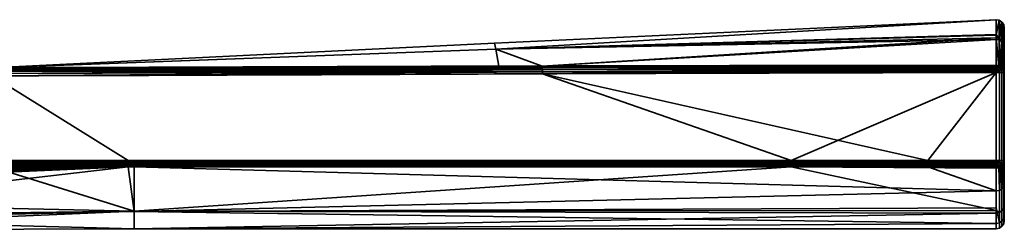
# Model space of a CAD drawing. Header units: millimetres. Extents: x -320 to 8070, y -96 to 57.
# Tile 16 of 111: x -210 to -149, y 44 to 57. Entities that reach past the tile are written whole.
import ezdxf

# ---------------------------------------------------------------- set-up
doc = ezdxf.new("R2010")
doc.units = ezdxf.units.MM
doc.layers.add('31', color=7, linetype='Continuous', true_color=0xffffff)

# ---------------------------------------------------------------- blocks, each defined once
blk = doc.blocks.new('UG_SURFACE_010')
at = {"layer": '31', "color": 251, "linetype": 'Continuous', "lineweight": 35}
for points in [[(-149.512, 56.988, 1104), (-180.717, 55.53, 1104), (-180.647, 55.149, 1109.565)], [(-180.647, 55.149, 1098.435), (-180.717, 55.53, 1104), (-149.512, 56.988, 1104)], [(-149.512, 56.988, 1104), (-149.512, 56.988, 1104), (-180.717, 55.53, 1104)], [(-180.647, 55.149, 1109.565), (-149.508, 56.021, 1109.683), (-149.512, 56.988, 1104)], [(-149.512, 56.988, 1104), (-149.508, 56.06, 1098.31), (-180.647, 55.149, 1098.435)], [(-149.508, 56.06, 1098.31), (-149.512, 56.988, 1104), (-149.317, 56.954, 1104)], [(-149.317, 56.954, 1104), (-149.512, 56.988, 1104), (-149.508, 56.021, 1109.683)], [(-149.512, 56.988, 1104), (-149.512, 56.988, 1104), (-149.317, 56.954, 1104)], [(-149.317, 56.954, 1104), (-149.314, 55.827, 1097.102), (-149.508, 56.06, 1098.31)], [(-149.508, 56.021, 1109.683), (-149.313, 55.729, 1111.183), (-149.317, 56.954, 1104)], [(-149.149, 55.725, 1097.136), (-149.314, 55.827, 1097.102), (-149.317, 56.954, 1104)], [(-149.151, 56.846, 1104), (-149.317, 56.954, 1104), (-149.313, 55.729, 1111.183)], [(-149.317, 56.954, 1104), (-149.151, 56.846, 1104), (-149.149, 55.725, 1097.136)], [(-149.313, 55.729, 1111.183), (-149.149, 55.628, 1111.147), (-149.151, 56.846, 1104)], [(-149.039, 55.57, 1097.188), (-149.149, 55.725, 1097.136), (-149.151, 56.846, 1104)], [(-149.039, 56.682, 1104), (-149.151, 56.846, 1104), (-149.149, 55.628, 1111.147)], [(-149.151, 56.846, 1104), (-149.039, 56.682, 1104), (-149.039, 55.57, 1097.188)], [(-149.149, 55.628, 1111.147), (-149.039, 55.474, 1111.093), (-149.039, 56.682, 1104)], [(-149.039, 56.682, 1104), (-149, 56.488, 1104), (-149, 55.387, 1097.249)], [(-149.039, 56.682, 1104), (-149.039, 55.474, 1111.093), (-149, 55.292, 1111.029)], [(-149, 55.292, 1111.029), (-149, 56.488, 1104), (-149.039, 56.682, 1104)], [(-149, 55.387, 1097.249), (-149.039, 55.57, 1097.188), (-149.039, 56.682, 1104)], [(-149, 56.488, 1104), (-149, 44.5, 1104), (-149, 45.437, 1098.497)], [(-149, 56.488, 1104), (-149, 44.807, 1107.178), (-149, 44.5, 1104)], [(-149, 56.488, 1104), (-149, 46.779, 1112.401), (-149, 44.807, 1107.178)], [(-149, 46.779, 1112.401), (-149, 56.488, 1104), (-149, 55.292, 1111.029)], [(-149, 45.437, 1098.497), (-149, 48.143, 1093.615), (-149, 55.387, 1097.249), (-149, 56.488, 1104)], [(-180.647, 55.149, 1098.435), (-149.508, 56.06, 1098.31), (-149.507, 55.861, 1097.09)], [(-149.507, 55.763, 1111.195), (-149.508, 56.021, 1109.683), (-180.647, 55.149, 1109.565)], [(-177.745, 54.111, 1093.353), (-180.647, 55.149, 1098.435), (-149.507, 55.861, 1097.09)], [(-149.507, 55.763, 1111.195), (-180.647, 55.149, 1109.565), (-177.745, 54.111, 1114.647)], [(-149.507, 55.861, 1097.09), (-149.501, 54.146, 1093.253), (-177.745, 54.111, 1093.353)], [(-177.745, 54.111, 1114.647), (-149.501, 54.146, 1114.747), (-149.507, 55.763, 1111.195)], [(-149.314, 55.827, 1097.102), (-149.507, 55.861, 1097.09), (-149.508, 56.06, 1098.31)], [(-149.508, 56.021, 1109.683), (-149.507, 55.763, 1111.195), (-149.313, 55.729, 1111.183)], [(-149.507, 55.861, 1097.09), (-149.314, 55.827, 1097.102), (-149.331, 54.117, 1093.269)], [(-149.331, 54.117, 1093.269), (-149.501, 54.146, 1093.253), (-149.507, 55.861, 1097.09)], [(-149.507, 55.763, 1111.195), (-149.501, 54.146, 1114.747), (-149.331, 54.117, 1114.731)], [(-149.331, 54.117, 1114.731), (-149.313, 55.729, 1111.183), (-149.507, 55.763, 1111.195)], [(-149.314, 55.827, 1097.102), (-149.309, 54.113, 1093.271), (-149.331, 54.117, 1093.269)], [(-149.175, 54.035, 1093.316), (-149.314, 55.827, 1097.102), (-149.149, 55.725, 1097.136)], [(-149.175, 54.035, 1093.316), (-149.186, 54.042, 1093.312), (-149.314, 55.827, 1097.102)], [(-149.186, 54.042, 1093.312), (-149.309, 54.113, 1093.271), (-149.314, 55.827, 1097.102)], [(-212.021, 53.999, 1109.419), (-180.647, 55.149, 1109.565), (-180.717, 55.53, 1104)], [(-212.021, 53.999, 1098.581), (-212.021, 53.999, 1104), (-180.717, 55.53, 1104)], [(-180.717, 55.53, 1104), (-180.647, 55.149, 1098.435), (-212.021, 53.999, 1098.581)], [(-180.717, 55.53, 1104), (-212.021, 53.999, 1104), (-212.021, 53.999, 1109.419)], [(-212.001, 54, 1114.5), (-180.647, 55.149, 1109.565), (-212.021, 53.999, 1109.419)], [(-212.001, 54, 1093.5), (-212.021, 53.999, 1098.581), (-180.647, 55.149, 1098.435)], [(-212.001, 54, 1114.5), (-180.457, 54.102, 1114.636), (-180.647, 55.149, 1109.565)], [(-180.647, 55.149, 1098.435), (-180.457, 54.102, 1093.364), (-212.001, 54, 1093.5)], [(-180.647, 55.149, 1109.565), (-180.457, 54.102, 1114.636), (-177.745, 54.111, 1114.647)], [(-177.745, 54.111, 1093.353), (-180.457, 54.102, 1093.364), (-180.647, 55.149, 1098.435)], [(-149.331, 54.117, 1114.731), (-149.309, 54.113, 1114.728), (-149.313, 55.729, 1111.183)], [(-149.313, 55.729, 1111.183), (-149.309, 54.113, 1114.728), (-149.186, 54.042, 1114.688)], [(-149.186, 54.042, 1114.688), (-149.175, 54.035, 1114.684), (-149.313, 55.729, 1111.183)], [(-149.149, 55.628, 1111.147), (-149.313, 55.729, 1111.183), (-149.175, 54.035, 1114.684)], [(-149.149, 55.725, 1097.136), (-149.147, 54.019, 1093.325), (-149.175, 54.035, 1093.316)], [(-149.175, 54.035, 1114.684), (-149.147, 54.019, 1114.675), (-149.149, 55.628, 1111.147)], [(-149.052, 53.896, 1093.395), (-149.149, 55.725, 1097.136), (-149.039, 55.57, 1097.188)], [(-149.052, 53.896, 1093.395), (-149.147, 54.019, 1093.325), (-149.149, 55.725, 1097.136)], [(-149.149, 55.628, 1111.147), (-149.147, 54.019, 1114.675), (-149.052, 53.896, 1114.605)], [(-149.039, 55.474, 1111.093), (-149.149, 55.628, 1111.147), (-149.052, 53.896, 1114.605)], [(-149.039, 55.57, 1097.188), (-149.038, 53.878, 1093.405), (-149.052, 53.896, 1093.395)], [(-149.052, 53.896, 1114.605), (-149.038, 53.878, 1114.595), (-149.039, 55.474, 1111.093)], [(-149.039, 55.57, 1097.188), (-149, 55.387, 1097.249), (-149, 53.711, 1093.5)], [(-149, 53.711, 1093.5), (-149.038, 53.878, 1093.405), (-149.039, 55.57, 1097.188)], [(-149.039, 55.474, 1111.093), (-149.038, 53.878, 1114.595), (-149, 53.711, 1114.5)], [(-149, 53.711, 1114.5), (-149, 55.292, 1111.029), (-149.039, 55.474, 1111.093)], [(-149, 48.143, 1093.615), (-149, 48.235, 1093.5), (-149, 53.711, 1093.5), (-149, 55.387, 1097.249)], [(-149, 55.292, 1111.029), (-149, 53.711, 1114.5), (-149, 48.235, 1114.5), (-149, 46.779, 1112.401)], [(-212.001, 53.976, 1114.655), (-177.745, 54.058, 1114.763), (-180.457, 54.102, 1114.636)], [(-180.457, 54.102, 1114.636), (-212.001, 54, 1114.5), (-212.001, 53.976, 1114.655)], [(-212.001, 53.976, 1093.346), (-212.001, 54, 1093.5), (-180.457, 54.102, 1093.364)], [(-180.457, 54.102, 1093.364), (-177.745, 54.058, 1093.237), (-212.001, 53.976, 1093.346)], [(-177.745, 53.978, 1114.861), (-177.745, 54.058, 1114.763), (-212.001, 53.976, 1114.655)], [(-177.745, 54.058, 1093.237), (-177.745, 53.978, 1093.139), (-212.001, 53.904, 1093.206)], [(-212.001, 53.904, 1093.206), (-212.001, 53.976, 1093.346), (-177.745, 54.058, 1093.237)], [(-177.744, 53.876, 1114.937), (-177.745, 53.978, 1114.861), (-212.001, 53.904, 1114.794)], [(-212.001, 53.976, 1114.655), (-212.001, 53.904, 1114.794), (-177.745, 53.978, 1114.861)], [(-177.745, 53.978, 1093.139), (-177.744, 53.876, 1093.063), (-212.001, 53.794, 1093.096)], [(-212.001, 53.794, 1093.096), (-212.001, 53.904, 1093.206), (-177.745, 53.978, 1093.139)], [(-177.745, 54.058, 1114.763), (-177.745, 54.111, 1114.647), (-180.457, 54.102, 1114.636)], [(-180.457, 54.102, 1093.364), (-177.745, 54.111, 1093.353), (-177.745, 54.058, 1093.237)], [(-149.501, 54.146, 1114.747), (-177.745, 54.111, 1114.647), (-177.745, 54.058, 1114.763)], [(-177.745, 54.058, 1114.763), (-149.5, 54.085, 1114.833), (-149.501, 54.146, 1114.747)], [(-149.501, 54.146, 1093.253), (-149.5, 54.085, 1093.167), (-177.745, 54.058, 1093.237)], [(-177.745, 54.058, 1093.237), (-177.745, 54.111, 1093.353), (-149.501, 54.146, 1093.253)], [(-149.5, 54.065, 1114.85), (-149.5, 54.085, 1114.833), (-177.745, 54.058, 1114.763)], [(-177.745, 53.978, 1093.139), (-177.745, 54.058, 1093.237), (-149.5, 54.085, 1093.167)], [(-149.5, 54.085, 1093.167), (-149.5, 54.065, 1093.15), (-177.745, 53.978, 1093.139)], [(-149.5, 54.065, 1114.85), (-177.745, 54.058, 1114.763), (-177.745, 53.978, 1114.861)], [(-177.745, 53.978, 1114.861), (-149.5, 54.007, 1114.903), (-149.5, 54.065, 1114.85)], [(-149.5, 54.065, 1093.15), (-149.5, 54.007, 1093.097), (-177.745, 53.978, 1093.139)], [(-149.5, 54.007, 1114.903), (-177.745, 53.978, 1114.861), (-177.744, 53.876, 1114.937)], [(-177.744, 53.876, 1093.063), (-177.745, 53.978, 1093.139), (-149.5, 54.007, 1093.097)], [(-177.744, 53.876, 1114.937), (-149.5, 53.916, 1114.956), (-149.5, 54.007, 1114.903)], [(-149.5, 54.007, 1093.097), (-149.5, 53.916, 1093.044), (-177.744, 53.876, 1093.063)], [(-149.5, 53.903, 1114.96), (-149.5, 53.916, 1114.956), (-177.744, 53.876, 1114.937)], [(-177.744, 53.876, 1093.063), (-149.5, 53.916, 1093.044), (-149.5, 53.903, 1093.04)], [(-149.331, 54.117, 1114.731), (-149.501, 54.146, 1114.747), (-149.5, 54.085, 1114.833)], [(-149.5, 54.085, 1093.167), (-149.501, 54.146, 1093.253), (-149.331, 54.117, 1093.269)], [(-149.5, 54.085, 1114.833), (-149.364, 54.04, 1114.852), (-149.331, 54.117, 1114.731)], [(-149.331, 54.117, 1093.269), (-149.364, 54.04, 1093.148), (-149.5, 54.085, 1093.167)], [(-149.5, 54.085, 1114.833), (-149.5, 54.065, 1114.85), (-149.364, 54.04, 1114.852)], [(-149.364, 54.04, 1093.148), (-149.5, 54.065, 1093.15), (-149.5, 54.085, 1093.167)], [(-149.364, 54.04, 1114.852), (-149.5, 54.065, 1114.85), (-149.5, 54.007, 1114.903)], [(-149.5, 54.007, 1093.097), (-149.5, 54.065, 1093.15), (-149.364, 54.04, 1093.148)], [(-149.427, 53.889, 1114.962), (-149.364, 54.04, 1114.852), (-149.5, 54.007, 1114.903)], [(-149.5, 54.007, 1093.097), (-149.364, 54.04, 1093.148), (-149.427, 53.889, 1093.039)], [(-149.5, 54.007, 1114.903), (-149.5, 53.916, 1114.956), (-149.427, 53.889, 1114.962)], [(-149.427, 53.889, 1093.039), (-149.5, 53.916, 1093.044), (-149.5, 54.007, 1093.097)], [(-149.5, 53.916, 1114.956), (-149.5, 53.903, 1114.96), (-149.427, 53.889, 1114.962)], [(-149.427, 53.889, 1093.039), (-149.5, 53.903, 1093.04), (-149.5, 53.916, 1093.044)], [(-149.427, 53.889, 1114.962), (-149.364, 53.848, 1114.962), (-149.249, 53.963, 1114.852), (-149.364, 54.04, 1114.852)], [(-149.364, 54.04, 1093.148), (-149.249, 53.963, 1093.148), (-149.364, 53.848, 1093.039), (-149.427, 53.889, 1093.039)], [(-149.309, 54.113, 1114.728), (-149.331, 54.117, 1114.731), (-149.364, 54.04, 1114.852)], [(-149.364, 54.04, 1093.148), (-149.331, 54.117, 1093.269), (-149.309, 54.113, 1093.271)], [(-149.309, 54.113, 1114.728), (-149.364, 54.04, 1114.852), (-149.249, 53.963, 1114.852)], [(-149.249, 53.963, 1093.148), (-149.364, 54.04, 1093.148), (-149.309, 54.113, 1093.271)], [(-149.364, 53.848, 1114.962), (-149.322, 53.785, 1114.962), (-149.172, 53.847, 1114.852), (-149.249, 53.963, 1114.852)], [(-149.249, 53.963, 1093.148), (-149.172, 53.847, 1093.148), (-149.322, 53.785, 1093.039), (-149.364, 53.848, 1093.039)], [(-149.249, 53.963, 1114.852), (-149.186, 54.042, 1114.688), (-149.309, 54.113, 1114.728)], [(-149.309, 54.113, 1093.271), (-149.186, 54.042, 1093.312), (-149.249, 53.963, 1093.148)], [(-149.249, 53.963, 1114.852), (-149.177, 54.032, 1114.689), (-149.186, 54.042, 1114.688)], [(-149.186, 54.042, 1093.312), (-149.177, 54.032, 1093.311), (-149.249, 53.963, 1093.148)], [(-149.177, 54.032, 1114.689), (-149.249, 53.963, 1114.852), (-149.172, 53.847, 1114.852)], [(-149.249, 53.963, 1093.148), (-149.177, 54.032, 1093.311), (-149.072, 53.889, 1093.312)], [(-149.072, 53.889, 1093.312), (-149.172, 53.847, 1093.148), (-149.249, 53.963, 1093.148)], [(-149.186, 54.042, 1114.688), (-149.177, 54.032, 1114.689), (-149.175, 54.035, 1114.684)], [(-149.175, 54.035, 1093.316), (-149.177, 54.032, 1093.311), (-149.186, 54.042, 1093.312)], [(-149.147, 54.019, 1114.675), (-149.175, 54.035, 1114.684), (-149.177, 54.032, 1114.689)], [(-149.177, 54.032, 1093.311), (-149.175, 54.035, 1093.316), (-149.147, 54.019, 1093.325)], [(-149.172, 53.847, 1114.852), (-149.072, 53.889, 1114.688), (-149.177, 54.032, 1114.689)], [(-149.177, 54.032, 1114.689), (-149.072, 53.889, 1114.688), (-149.147, 54.019, 1114.675)], [(-149.147, 54.019, 1093.325), (-149.072, 53.889, 1093.312), (-149.177, 54.032, 1093.311)], [(-149.072, 53.889, 1114.688), (-149.052, 53.896, 1114.605), (-149.147, 54.019, 1114.675)], [(-149.147, 54.019, 1093.325), (-149.052, 53.896, 1093.395), (-149.072, 53.889, 1093.312)], [(-236.68, 46.841, 1115), (-203.51, 48.233, 1115), (-212, 53.5, 1115), (-264.257, 53.197, 1115)], [(-162.263, 48.236, 1093), (-212.025, 48.234, 1093), (-212, 53.5, 1093), (-177.743, 53.633, 1093)], [(-212.001, 53.904, 1114.794), (-212.001, 53.794, 1114.905), (-177.744, 53.876, 1114.937)], [(-177.744, 53.759, 1114.984), (-177.744, 53.876, 1114.937), (-212.001, 53.794, 1114.905)], [(-212, 53.654, 1093.024), (-212.001, 53.794, 1093.096), (-177.744, 53.876, 1093.063)], [(-212.001, 53.794, 1114.905), (-212, 53.654, 1114.976), (-177.744, 53.759, 1114.984)], [(-177.744, 53.876, 1093.063), (-177.744, 53.759, 1093.016), (-212, 53.654, 1093.024)], [(-212, 53.5, 1115), (-177.743, 53.633, 1115), (-177.744, 53.759, 1114.984)], [(-177.744, 53.759, 1114.984), (-212, 53.654, 1114.976), (-212, 53.5, 1115)], [(-212, 53.5, 1093), (-212, 53.654, 1093.024), (-177.744, 53.759, 1093.016)], [(-177.744, 53.759, 1093.016), (-177.743, 53.633, 1093), (-212, 53.5, 1093)], [(-177.743, 53.633, 1115), (-212, 53.5, 1115), (-203.51, 48.233, 1115), (-153.753, 48.236, 1115)], [(-149.5, 53.903, 1114.96), (-177.744, 53.876, 1114.937), (-177.744, 53.759, 1114.984)], [(-177.744, 53.759, 1114.984), (-149.5, 53.816, 1114.989), (-149.5, 53.903, 1114.96)], [(-149.5, 53.903, 1093.04), (-177.744, 53.759, 1093.016), (-177.744, 53.876, 1093.063)], [(-149.5, 53.903, 1093.04), (-149.5, 53.816, 1093.011), (-177.744, 53.759, 1093.016)], [(-149.5, 53.711, 1115), (-149.5, 53.816, 1114.989), (-177.744, 53.759, 1114.984)], [(-177.744, 53.759, 1093.016), (-149.5, 53.816, 1093.011), (-149.5, 53.711, 1093)], [(-177.744, 53.759, 1114.984), (-177.743, 53.633, 1115), (-149.5, 53.711, 1115)], [(-149.5, 53.711, 1093), (-177.743, 53.633, 1093), (-177.744, 53.759, 1093.016)], [(-153.753, 48.236, 1115), (-149.5, 53.711, 1115), (-177.743, 53.633, 1115)], [(-177.743, 53.633, 1093), (-149.5, 53.711, 1093), (-162.263, 48.236, 1093)], [(-149.5, 53.711, 1093), (-149.5, 48.235, 1093), (-162.263, 48.236, 1093)], [(-153.753, 48.236, 1115), (-149.5, 48.235, 1115), (-149.5, 53.711, 1115)], [(-149.427, 53.889, 1114.962), (-149.5, 53.903, 1114.96), (-149.5, 53.816, 1114.989)], [(-149.5, 53.816, 1093.011), (-149.5, 53.903, 1093.04), (-149.427, 53.889, 1093.039)], [(-149.5, 53.816, 1114.989), (-149.5, 53.711, 1115), (-149.427, 53.889, 1114.962)], [(-149.5, 53.711, 1115), (-149.364, 53.848, 1114.962), (-149.427, 53.889, 1114.962)], [(-149.427, 53.889, 1093.039), (-149.5, 53.711, 1093), (-149.5, 53.816, 1093.011)], [(-149.427, 53.889, 1093.039), (-149.364, 53.848, 1093.039), (-149.5, 53.711, 1093)], [(-149.5, 53.711, 1115), (-149.322, 53.785, 1114.962), (-149.364, 53.848, 1114.962)], [(-149.364, 53.848, 1093.039), (-149.322, 53.785, 1093.039), (-149.5, 53.711, 1093)], [(-149.322, 53.785, 1114.962), (-149.5, 53.711, 1115), (-149.309, 53.711, 1114.962)], [(-149.309, 53.711, 1093.038), (-149.5, 53.711, 1093), (-149.322, 53.785, 1093.039)], [(-149.5, 53.711, 1115), (-149.5, 48.235, 1115), (-149.309, 48.235, 1114.962), (-149.309, 53.711, 1114.962)], [(-149.5, 48.235, 1093), (-149.5, 53.711, 1093), (-149.309, 53.711, 1093.038), (-149.309, 48.235, 1093.038)], [(-149.172, 53.847, 1114.852), (-149.322, 53.785, 1114.962), (-149.308, 53.711, 1114.962), (-149.147, 53.711, 1114.853)], [(-149.147, 53.711, 1093.147), (-149.308, 53.711, 1093.039), (-149.322, 53.785, 1093.039), (-149.172, 53.847, 1093.148)], [(-149.309, 53.711, 1114.962), (-149.308, 53.711, 1114.962), (-149.322, 53.785, 1114.962)], [(-149.322, 53.785, 1093.039), (-149.308, 53.711, 1093.039), (-149.309, 53.711, 1093.038)], [(-149.308, 53.711, 1114.962), (-149.309, 53.711, 1114.962), (-149.309, 48.235, 1114.962), (-149.308, 48.235, 1114.962)], [(-149.308, 48.235, 1093.039), (-149.309, 48.235, 1093.038), (-149.309, 53.711, 1093.038), (-149.308, 53.711, 1093.039)], [(-149.308, 48.235, 1114.962), (-149.147, 48.235, 1114.853), (-149.147, 53.711, 1114.853), (-149.308, 53.711, 1114.962)], [(-149.308, 53.711, 1093.039), (-149.147, 53.711, 1093.147), (-149.147, 48.235, 1093.147), (-149.308, 48.235, 1093.039)], [(-149.072, 53.889, 1114.688), (-149.172, 53.847, 1114.852), (-149.145, 53.711, 1114.852), (-149.039, 53.711, 1114.691)], [(-149.039, 53.711, 1093.309), (-149.145, 53.711, 1093.148), (-149.172, 53.847, 1093.148), (-149.072, 53.889, 1093.312)], [(-149.147, 53.711, 1114.853), (-149.145, 53.711, 1114.852), (-149.172, 53.847, 1114.852)], [(-149.172, 53.847, 1093.148), (-149.145, 53.711, 1093.148), (-149.147, 53.711, 1093.147)], [(-149.145, 53.711, 1114.852), (-149.147, 53.711, 1114.853), (-149.147, 48.235, 1114.853), (-149.145, 48.235, 1114.852)], [(-149.145, 48.235, 1093.148), (-149.147, 48.235, 1093.147), (-149.147, 53.711, 1093.147), (-149.145, 53.711, 1093.148)], [(-149.145, 48.235, 1114.852), (-149.039, 48.235, 1114.691), (-149.039, 53.711, 1114.691), (-149.145, 53.711, 1114.852)], [(-149.145, 53.711, 1093.148), (-149.039, 53.711, 1093.309), (-149.039, 48.235, 1093.309), (-149.145, 48.235, 1093.148)], [(-149.052, 53.896, 1114.605), (-149.072, 53.889, 1114.688), (-149.037, 53.711, 1114.688)], [(-149.037, 53.711, 1093.312), (-149.072, 53.889, 1093.312), (-149.052, 53.896, 1093.395)], [(-149.039, 53.711, 1114.691), (-149.037, 53.711, 1114.688), (-149.072, 53.889, 1114.688)], [(-149.072, 53.889, 1093.312), (-149.037, 53.711, 1093.312), (-149.039, 53.711, 1093.309)], [(-149.037, 53.711, 1114.688), (-149.038, 53.878, 1114.595), (-149.052, 53.896, 1114.605)], [(-149.052, 53.896, 1093.395), (-149.038, 53.878, 1093.405), (-149.037, 53.711, 1093.312)], [(-149.037, 53.711, 1114.688), (-149.039, 53.711, 1114.691), (-149.039, 48.235, 1114.691), (-149.037, 48.235, 1114.688)], [(-149.037, 48.235, 1093.312), (-149.039, 48.235, 1093.309), (-149.039, 53.711, 1093.309), (-149.037, 53.711, 1093.312)], [(-149.037, 53.711, 1114.688), (-149, 53.711, 1114.5), (-149.038, 53.878, 1114.595)], [(-149.038, 53.878, 1093.405), (-149, 53.711, 1093.5), (-149.037, 53.711, 1093.312)], [(-149.037, 48.235, 1114.688), (-149, 48.235, 1114.5), (-149, 53.711, 1114.5), (-149.037, 53.711, 1114.688)], [(-149.037, 53.711, 1093.312), (-149, 53.711, 1093.5), (-149, 48.235, 1093.5), (-149.037, 48.235, 1093.312)], [(-203.51, 48.123, 1114.988), (-203.51, 48.233, 1115), (-236.68, 46.841, 1115)], [(-236.68, 46.841, 1115), (-236.67, 46.705, 1114.981), (-203.51, 48.123, 1114.988)], [(-203.51, 48.019, 1114.952), (-203.51, 48.123, 1114.988), (-236.67, 46.705, 1114.981)], [(-236.67, 46.705, 1114.981), (-236.661, 46.578, 1114.925), (-203.51, 48.019, 1114.952)], [(-203.51, 47.924, 1114.893), (-203.51, 48.019, 1114.952), (-236.661, 46.578, 1114.925)], [(-236.661, 46.578, 1114.925), (-236.654, 46.472, 1114.837), (-203.51, 47.924, 1114.893)], [(-203.51, 47.845, 1114.816), (-203.51, 47.924, 1114.893), (-236.654, 46.472, 1114.837)], [(-236.654, 46.472, 1114.837), (-236.648, 46.395, 1114.722), (-203.51, 47.845, 1114.816)], [(-203.51, 47.845, 1114.816), (-236.648, 46.395, 1114.722), (-230.496, 44.724, 1109.829)], [(-230.496, 44.724, 1109.829), (-203.139, 45.073, 1109.968), (-203.51, 47.845, 1114.816)], [(-212.018, 47.846, 1093.184), (-203.139, 45.079, 1098.017), (-230.38, 45.696, 1095.484)], [(-162.263, 48.236, 1093), (-162.263, 48.126, 1093.012), (-212.023, 48.124, 1093.012), (-212.025, 48.234, 1093)], [(-162.263, 48.126, 1093.012), (-162.263, 48.021, 1093.048), (-212.021, 48.02, 1093.048), (-212.023, 48.124, 1093.012)], [(-212.019, 47.925, 1093.107), (-212.021, 48.02, 1093.048), (-162.263, 48.021, 1093.048)], [(-162.263, 48.021, 1093.048), (-162.263, 47.927, 1093.107), (-212.019, 47.925, 1093.107)], [(-203.137, 47.847, 1093.184), (-212.019, 47.925, 1093.107), (-162.263, 47.927, 1093.107)], [(-203.137, 47.847, 1093.184), (-212.018, 47.846, 1093.184), (-212.019, 47.925, 1093.107)], [(-212.018, 47.846, 1093.184), (-203.137, 47.847, 1093.184), (-203.139, 45.079, 1098.017)], [(-153.753, 48.126, 1114.988), (-153.753, 48.236, 1115), (-203.51, 48.233, 1115), (-203.51, 48.123, 1114.988)], [(-153.753, 48.021, 1114.952), (-153.753, 48.126, 1114.988), (-203.51, 48.123, 1114.988), (-203.51, 48.019, 1114.952)], [(-153.753, 47.927, 1114.893), (-153.753, 48.021, 1114.952), (-203.51, 48.019, 1114.952)], [(-203.51, 48.019, 1114.952), (-203.51, 47.924, 1114.893), (-153.753, 47.927, 1114.893)], [(-153.753, 47.927, 1114.893), (-203.51, 47.924, 1114.893), (-203.137, 47.845, 1114.816)], [(-203.51, 47.924, 1114.893), (-203.51, 47.845, 1114.816), (-203.137, 47.845, 1114.816)], [(-203.139, 45.073, 1109.968), (-203.137, 47.845, 1114.816), (-203.51, 47.845, 1114.816)], [(-203.139, 45.079, 1098.017), (-203.137, 47.847, 1093.184), (-162.263, 47.848, 1093.184)], [(-162.263, 47.848, 1093.184), (-149.5, 45.126, 1098.042), (-203.139, 45.079, 1098.017)], [(-149.5, 46.347, 1112.653), (-203.137, 47.845, 1114.816), (-203.139, 45.073, 1109.968)], [(-203.137, 47.845, 1114.816), (-153.753, 47.848, 1114.816), (-153.753, 47.927, 1114.893)], [(-162.263, 47.927, 1093.107), (-162.263, 47.848, 1093.184), (-203.137, 47.847, 1093.184)], [(-153.753, 47.848, 1114.816), (-203.137, 47.845, 1114.816), (-149.5, 46.347, 1112.653)], [(-149.5, 48.235, 1093), (-149.5, 48.125, 1093.012), (-162.263, 48.126, 1093.012), (-162.263, 48.236, 1093)], [(-162.263, 48.021, 1093.048), (-162.263, 48.126, 1093.012), (-149.5, 48.125, 1093.012), (-149.5, 48.044, 1093.04)], [(-149.5, 48.044, 1093.04), (-149.5, 48.021, 1093.048), (-162.263, 48.021, 1093.048)], [(-149.5, 48.021, 1093.048), (-149.5, 47.927, 1093.107), (-162.263, 47.927, 1093.107), (-162.263, 48.021, 1093.048)], [(-162.263, 47.848, 1093.184), (-162.263, 47.927, 1093.107), (-149.5, 47.927, 1093.107), (-149.5, 47.882, 1093.15)], [(-149.5, 47.882, 1093.15), (-149.5, 47.848, 1093.184), (-162.263, 47.848, 1093.184)], [(-162.263, 47.848, 1093.184), (-149.5, 47.848, 1093.184), (-149.5, 47.753, 1093.302)], [(-162.263, 47.848, 1093.184), (-149.5, 47.753, 1093.302), (-149.5, 45.126, 1098.042)], [(-149.5, 48.125, 1114.988), (-149.5, 48.235, 1115), (-153.753, 48.236, 1115), (-153.753, 48.126, 1114.988)], [(-149.5, 48.044, 1114.959), (-149.5, 48.125, 1114.988), (-153.753, 48.126, 1114.988), (-153.753, 48.021, 1114.952)], [(-153.753, 48.021, 1114.952), (-149.5, 48.021, 1114.952), (-149.5, 48.044, 1114.959)], [(-149.5, 47.927, 1114.893), (-149.5, 48.021, 1114.952), (-153.753, 48.021, 1114.952), (-153.753, 47.927, 1114.893)], [(-149.5, 47.882, 1114.85), (-149.5, 47.927, 1114.893), (-153.753, 47.927, 1114.893), (-153.753, 47.848, 1114.816)], [(-153.753, 47.848, 1114.816), (-149.5, 47.848, 1114.816), (-149.5, 47.882, 1114.85)], [(-149.5, 46.347, 1112.653), (-149.5, 47.848, 1114.816), (-153.753, 47.848, 1114.816)], [(-149.426, 48.058, 1114.962), (-149.5, 48.235, 1115), (-149.5, 48.125, 1114.988)], [(-149.309, 48.235, 1114.962), (-149.5, 48.235, 1115), (-149.322, 48.162, 1114.962)], [(-149.5, 48.235, 1115), (-149.364, 48.099, 1114.962), (-149.322, 48.162, 1114.962)], [(-149.5, 48.235, 1115), (-149.426, 48.058, 1114.962), (-149.364, 48.099, 1114.962)], [(-149.322, 48.162, 1093.039), (-149.5, 48.235, 1093), (-149.309, 48.235, 1093.038)], [(-149.322, 48.162, 1093.039), (-149.364, 48.099, 1093.039), (-149.5, 48.235, 1093)], [(-149.364, 48.099, 1093.039), (-149.426, 48.058, 1093.039), (-149.5, 48.235, 1093)], [(-149.5, 48.125, 1093.012), (-149.5, 48.235, 1093), (-149.426, 48.058, 1093.039)], [(-149.5, 48.125, 1114.988), (-149.5, 48.044, 1114.959), (-149.426, 48.058, 1114.962)], [(-149.426, 48.058, 1093.039), (-149.5, 48.044, 1093.04), (-149.5, 48.125, 1093.012)], [(-149.364, 47.907, 1114.852), (-149.426, 48.058, 1114.962), (-149.5, 48.021, 1114.952)], [(-149.426, 48.058, 1114.962), (-149.5, 48.044, 1114.959), (-149.5, 48.021, 1114.952)], [(-149.5, 48.021, 1093.048), (-149.426, 48.058, 1093.039), (-149.364, 47.907, 1093.148)], [(-149.5, 48.021, 1093.048), (-149.5, 48.044, 1093.04), (-149.426, 48.058, 1093.039)], [(-149.5, 48.021, 1114.952), (-149.5, 47.927, 1114.893), (-149.364, 47.907, 1114.852)], [(-149.364, 47.907, 1093.148), (-149.5, 47.927, 1093.107), (-149.5, 48.021, 1093.048)], [(-149.5, 47.927, 1114.893), (-149.5, 47.882, 1114.85), (-149.364, 47.907, 1114.852)], [(-149.364, 47.907, 1093.148), (-149.5, 47.882, 1093.15), (-149.5, 47.927, 1093.107)], [(-149.347, 47.871, 1114.797), (-149.364, 47.907, 1114.852), (-149.5, 47.882, 1114.85)], [(-149.5, 47.882, 1093.15), (-149.364, 47.907, 1093.148), (-149.347, 47.871, 1093.203)], [(-149.5, 47.882, 1114.85), (-149.5, 47.848, 1114.816), (-149.347, 47.871, 1114.797)], [(-149.347, 47.871, 1093.203), (-149.5, 47.848, 1093.184), (-149.5, 47.882, 1093.15)], [(-149.309, 47.782, 1093.326), (-149.5, 47.753, 1093.302), (-149.5, 47.848, 1093.184), (-149.347, 47.871, 1093.203)], [(-149.347, 47.871, 1114.797), (-149.5, 47.848, 1114.816), (-149.5, 46.347, 1112.653), (-149.309, 46.38, 1112.634)], [(-149.364, 48.099, 1114.962), (-149.426, 48.058, 1114.962), (-149.364, 47.907, 1114.852), (-149.249, 47.984, 1114.852)], [(-149.249, 47.984, 1093.148), (-149.364, 47.907, 1093.148), (-149.426, 48.058, 1093.039), (-149.364, 48.099, 1093.039)], [(-149.322, 48.162, 1114.962), (-149.364, 48.099, 1114.962), (-149.249, 47.984, 1114.852), (-149.172, 48.1, 1114.852)], [(-149.172, 48.1, 1093.148), (-149.249, 47.984, 1093.148), (-149.364, 48.099, 1093.039), (-149.322, 48.162, 1093.039)], [(-149.309, 47.877, 1114.792), (-149.249, 47.984, 1114.852), (-149.364, 47.907, 1114.852)], [(-149.364, 47.907, 1093.148), (-149.249, 47.984, 1093.148), (-149.309, 47.877, 1093.208)], [(-149.364, 47.907, 1114.852), (-149.347, 47.871, 1114.797), (-149.309, 47.877, 1114.792)], [(-149.309, 47.877, 1093.208), (-149.347, 47.871, 1093.203), (-149.364, 47.907, 1093.148)], [(-149.309, 46.38, 1112.634), (-149.309, 47.877, 1114.792), (-149.347, 47.871, 1114.797)], [(-149.347, 47.871, 1093.203), (-149.309, 47.877, 1093.208), (-149.309, 47.782, 1093.326)], [(-149.322, 48.162, 1114.962), (-149.308, 48.235, 1114.962), (-149.309, 48.235, 1114.962)], [(-149.147, 48.235, 1114.853), (-149.308, 48.235, 1114.962), (-149.322, 48.162, 1114.962), (-149.172, 48.1, 1114.852)], [(-149.172, 48.1, 1093.148), (-149.322, 48.162, 1093.039), (-149.308, 48.235, 1093.039), (-149.147, 48.235, 1093.147)], [(-149.309, 48.235, 1093.038), (-149.308, 48.235, 1093.039), (-149.322, 48.162, 1093.039)], [(-149.309, 47.877, 1114.792), (-149.196, 47.936, 1114.744), (-149.249, 47.984, 1114.852)], [(-149.249, 47.984, 1093.148), (-149.196, 47.936, 1093.256), (-149.309, 47.877, 1093.208)], [(-149.309, 46.38, 1112.634), (-149.146, 46.473, 1112.579), (-149.146, 47.961, 1114.723), (-149.196, 47.936, 1114.744)], [(-149.146, 47.867, 1093.394), (-149.309, 47.782, 1093.326), (-149.309, 47.877, 1093.208), (-149.196, 47.936, 1093.256)], [(-149.196, 47.936, 1114.744), (-149.309, 47.877, 1114.792), (-149.309, 46.38, 1112.634)], [(-149.146, 45.104, 1098.38), (-149.309, 45.001, 1098.344), (-149.309, 47.782, 1093.326), (-149.146, 47.867, 1093.394)], [(-149.172, 48.1, 1114.852), (-149.249, 47.984, 1114.852), (-149.196, 47.936, 1114.744)], [(-149.196, 47.936, 1093.256), (-149.249, 47.984, 1093.148), (-149.172, 48.1, 1093.148)], [(-149.196, 47.936, 1114.744), (-149.146, 47.961, 1114.723), (-149.172, 48.1, 1114.852)], [(-149.172, 48.1, 1093.148), (-149.146, 47.961, 1093.277), (-149.196, 47.936, 1093.256)], [(-149.196, 47.936, 1093.256), (-149.146, 47.961, 1093.277), (-149.146, 47.867, 1093.394)], [(-149.172, 48.1, 1114.852), (-149.145, 48.235, 1114.852), (-149.147, 48.235, 1114.853)], [(-149.039, 48.235, 1114.691), (-149.145, 48.235, 1114.852), (-149.172, 48.1, 1114.852), (-149.072, 48.058, 1114.688)], [(-149.072, 48.058, 1093.312), (-149.172, 48.1, 1093.148), (-149.145, 48.235, 1093.148), (-149.039, 48.235, 1093.309)], [(-149.147, 48.235, 1093.147), (-149.145, 48.235, 1093.148), (-149.172, 48.1, 1093.148)], [(-149.172, 48.1, 1114.852), (-149.146, 47.961, 1114.723), (-149.109, 48.005, 1114.688)], [(-149.109, 48.005, 1114.688), (-149.072, 48.058, 1114.688), (-149.172, 48.1, 1114.852)], [(-149.172, 48.1, 1093.148), (-149.072, 48.058, 1093.312), (-149.109, 48.005, 1093.312)], [(-149.109, 48.005, 1093.312), (-149.146, 47.961, 1093.277), (-149.172, 48.1, 1093.148)], [(-149.146, 46.473, 1112.579), (-149.038, 46.613, 1112.497), (-149.038, 48.087, 1114.621), (-149.064, 48.057, 1114.645)], [(-149.064, 48.057, 1114.645), (-149.109, 48.005, 1114.688), (-149.146, 46.473, 1112.579)], [(-149.038, 47.994, 1093.495), (-149.146, 47.867, 1093.394), (-149.109, 48.005, 1093.312), (-149.064, 48.057, 1093.355)], [(-149.146, 47.867, 1093.394), (-149.146, 47.961, 1093.277), (-149.109, 48.005, 1093.312)], [(-149.109, 48.005, 1114.688), (-149.146, 47.961, 1114.723), (-149.146, 46.473, 1112.579)], [(-149.038, 45.257, 1098.434), (-149.146, 45.104, 1098.38), (-149.146, 47.867, 1093.394), (-149.038, 47.994, 1093.495)], [(-149.064, 48.057, 1114.645), (-149.072, 48.058, 1114.688), (-149.109, 48.005, 1114.688)], [(-149.109, 48.005, 1093.312), (-149.072, 48.058, 1093.312), (-149.064, 48.057, 1093.355)], [(-149.072, 48.058, 1114.688), (-149.037, 48.235, 1114.688), (-149.039, 48.235, 1114.691)], [(-149.037, 48.235, 1114.688), (-149.072, 48.058, 1114.688), (-149.064, 48.057, 1114.645)], [(-149.064, 48.057, 1093.355), (-149.072, 48.058, 1093.312), (-149.037, 48.235, 1093.312)], [(-149.039, 48.235, 1093.309), (-149.037, 48.235, 1093.312), (-149.072, 48.058, 1093.312)], [(-149.064, 48.057, 1114.645), (-149.038, 48.087, 1114.621), (-149.037, 48.235, 1114.688)], [(-149.037, 48.235, 1093.312), (-149.038, 48.087, 1093.379), (-149.064, 48.057, 1093.355)], [(-149.064, 48.057, 1093.355), (-149.038, 48.087, 1093.379), (-149.038, 47.994, 1093.495)], [(-149, 48.143, 1093.615), (-149.038, 47.994, 1093.495), (-149.038, 48.087, 1093.379), (-149, 48.235, 1093.5)], [(-149, 48.235, 1114.5), (-149.038, 48.087, 1114.621), (-149.038, 46.613, 1112.497), (-149, 46.779, 1112.401)], [(-149.038, 48.087, 1114.621), (-149, 48.235, 1114.5), (-149.037, 48.235, 1114.688)], [(-149.037, 48.235, 1093.312), (-149, 48.235, 1093.5), (-149.038, 48.087, 1093.379)], [(-149, 45.437, 1098.497), (-149.038, 45.257, 1098.434), (-149.038, 47.994, 1093.495), (-149, 48.143, 1093.615)], [(-149.5, 45.126, 1098.042), (-149.5, 47.753, 1093.302), (-149.309, 47.782, 1093.326), (-149.309, 45.001, 1098.344)], [(-149.038, 46.613, 1112.497), (-149.146, 46.473, 1112.579), (-149.146, 44.46, 1107.246), (-149.038, 44.619, 1107.215)], [(-149, 46.779, 1112.401), (-149.038, 46.613, 1112.497), (-149.038, 44.619, 1107.215), (-149, 44.807, 1107.178)], [(-203.139, 45.073, 1109.968), (-149.5, 45.301, 1109.883), (-149.5, 46.347, 1112.653)], [(-149.309, 44.353, 1107.267), (-149.309, 46.38, 1112.634), (-149.5, 46.347, 1112.653), (-149.5, 45.301, 1109.883)], [(-149.146, 46.473, 1112.579), (-149.309, 46.38, 1112.634), (-149.309, 44.353, 1107.267), (-149.146, 44.46, 1107.246)], [(-203.139, 45.079, 1098.017), (-230.495, 44.728, 1098.156), (-230.38, 45.696, 1095.484)], [(-149, 44.5, 1104), (-149.038, 44.309, 1104), (-149.038, 45.257, 1098.434), (-149, 45.437, 1098.497)], [(-251.285, 43.899, 1103.749), (-203.139, 45.079, 1098.017), (-230.593, 43.911, 1103.992)], [(-230.495, 44.728, 1098.156), (-203.139, 45.079, 1098.017), (-251.285, 43.899, 1103.749)], [(-203.139, 45.079, 1098.017), (-203.139, 44, 1103.992), (-230.593, 43.911, 1103.992)], [(-230.496, 44.724, 1109.829), (-230.593, 43.911, 1103.992), (-203.139, 44, 1103.992)], [(-203.139, 44, 1103.992), (-203.139, 45.073, 1109.968), (-230.496, 44.724, 1109.829)], [(-149.5, 44.316, 1107.274), (-149.5, 45.301, 1109.883), (-203.139, 45.073, 1109.968)], [(-203.139, 45.079, 1098.017), (-149.5, 45.126, 1098.042), (-149.5, 44.965, 1098.332)], [(-203.139, 44, 1103.992), (-203.139, 45.079, 1098.017), (-149.5, 44.965, 1098.332)], [(-149.5, 44.316, 1107.274), (-203.139, 45.073, 1109.968), (-203.139, 44, 1103.992)], [(-149.5, 44.965, 1098.332), (-149.5, 44, 1104), (-203.139, 44, 1103.992)], [(-149.5, 45.301, 1109.883), (-149.5, 44.316, 1107.274), (-149.309, 44.353, 1107.267)], [(-149.309, 45.001, 1098.344), (-149.5, 44.965, 1098.332), (-149.5, 45.126, 1098.042)], [(-149.309, 44.038, 1104), (-149.5, 44, 1104), (-149.5, 44.965, 1098.332), (-149.309, 45.001, 1098.344)], [(-149.146, 44.146, 1104), (-149.309, 44.038, 1104), (-149.309, 45.001, 1098.344), (-149.146, 45.104, 1098.38)], [(-149.038, 44.309, 1104), (-149.146, 44.146, 1104), (-149.146, 45.104, 1098.38), (-149.038, 45.257, 1098.434)], [(-149, 44.807, 1107.178), (-149.038, 44.619, 1107.215), (-149.038, 44.309, 1104), (-149, 44.5, 1104)], [(-203.139, 44, 1103.992), (-149.5, 44, 1104), (-149.5, 44.316, 1107.274)], [(-149.309, 44.353, 1107.267), (-149.5, 44.316, 1107.274), (-149.5, 44, 1104), (-149.309, 44.038, 1104)], [(-149.146, 44.46, 1107.246), (-149.309, 44.353, 1107.267), (-149.309, 44.038, 1104), (-149.146, 44.146, 1104)], [(-149.038, 44.619, 1107.215), (-149.146, 44.46, 1107.246), (-149.146, 44.146, 1104), (-149.038, 44.309, 1104)]]:
    blk.add_3dface(points, dxfattribs=at)

msp = doc.modelspace()

# ---------------------------------------------------------------- linework, layer by layer
at = {"layer": '31', "color": 251, "linetype": 'Continuous', "lineweight": 35}
for p, q in [((-149.5, 53.711, 1093), (-149.5, 48.235, 1093)), ((-149.5, 48.235, 1115), (-149.5, 53.711, 1115)), ((-149, 53.711, 1114.5), (-149, 48.235, 1114.5)), ((-149, 48.235, 1093.5), (-149, 53.711, 1093.5))]:
    msp.add_line(p, q, dxfattribs=at)
at = {"layer": '31', "color": 251, "linetype": 'Continuous', "lineweight": 35, "extrusion": (0.999999, 0.001266, 0)}
for centre, start, end in [((53.901, 1093.5, -149.432), 270, 330.36634), ((53.901, 1114.5, -149.432), 29.63366, 90)]:
    msp.add_arc(centre, 0.5, start, end, dxfattribs=at)
at = {"layer": '31', "color": 251, "linetype": 'Continuous', "lineweight": 35, "extrusion": (0, 0.494453, -0.869204)}
msp.add_arc((149.5, 597.754, -942.171), 0.5, 89.93694, 180, dxfattribs=at)
at = {"layer": '31', "color": 251, "linetype": 'Continuous', "lineweight": 35, "extrusion": (-3.01566e-14, -0.494453, -0.869204)}
msp.add_arc((-149.5, 493.998, -977.033), 0.5, 269.93694, 360, dxfattribs=at)
at = {"layer": '31', "color": 251, "linetype": 'Continuous', "lineweight": 35, "extrusion": (0, 1, 0)}
for centre, start, end in [((149.5, 1093.5, 53.711), 180, 270), ((149.5, 1114.5, 53.711), 90, 180)]:
    msp.add_arc(centre, 0.5, start, end, dxfattribs=at)
at = {"layer": '31', "color": 251, "linetype": 'Continuous', "lineweight": 35, "extrusion": (1.01556e-14, -0.631583, -0.775308)}
msp.add_arc((-149.5, 666.502, -894.545), 0.5, 360, 90.00364, dxfattribs=at)
at = {"layer": '31', "color": 251, "linetype": 'Continuous', "lineweight": 35, "extrusion": (1, -8.19992e-05, 0)}
for centre, start, end in [((48.223, 1114.5, -149.504), 90, 140.83296), ((48.223, 1093.5, -149.504), 219.16704, 270)]:
    msp.add_arc(centre, 0.5, start, end, dxfattribs=at)
at = {"layer": '31', "color": 251, "linetype": 'Continuous', "lineweight": 35, "extrusion": (0, -1, 0)}
msp.add_arc((-149.5, 1093.5, -48.235), 0.5, 270, 0, dxfattribs=at)
at = {"layer": '31', "color": 251, "linetype": 'Continuous', "lineweight": 35, "extrusion": (0, 0.631583, -0.775308)}
msp.add_arc((149.5, 728.034, -817.335), 0.5, 180, 270.00364, dxfattribs=at)
at = {"layer": '31', "color": 251, "linetype": 'Continuous', "lineweight": 35, "extrusion": (0, 1, 5.41234e-13)}
msp.add_arc((149.5, 1114.5, 48.235), 0.5, 90, 180, dxfattribs=at)
at = {"layer": '31', "color": 251, "linetype": 'Continuous', "lineweight": 35}
for points, knots in [([(-149.501, 54.146, 1114.747), (-149.504, 55.078, 1113.108), (-149.507, 55.794, 1111.348), (-149.511, 56.746, 1107.738), (-149.512, 56.988, 1105.893), (-149.512, 56.989, 1102.122), (-149.511, 56.748, 1100.275), (-149.507, 55.797, 1096.659), (-149.504, 55.078, 1094.892), (-149.501, 54.146, 1093.253)], [0, 0, 0, 0, 0.25, 0.25, 0.5, 0.5, 0.75, 0.75, 1, 1, 1, 1]), ([(-149, 53.711, 1093.5), (-149, 54.623, 1095.102), (-149, 55.322, 1096.82), (-149, 56.253, 1100.355), (-149, 56.489, 1102.16), (-149, 56.488, 1105.846), (-149, 56.252, 1107.649), (-149, 55.322, 1111.177), (-149, 54.623, 1112.898), (-149, 53.711, 1114.5)], [0, 0, 0, 0, 0.25, 0.25, 0.5, 0.5, 0.75, 0.75, 1, 1, 1, 1]), ([(-274.502, 53.587, 1114.264), (-264.085, 53.633, 1114.28), (-253.668, 53.74, 1114.321), (-232.835, 53.913, 1114.421), (-222.419, 53.973, 1114.474), (-201.585, 54.027, 1114.526), (-191.168, 54.074, 1114.58), (-170.334, 54.132, 1114.685), (-159.918, 54.143, 1114.73), (-149.501, 54.146, 1114.747)], [0, 0, 0, 0, 0.25, 0.25, 0.5, 0.5, 0.75, 0.75, 1, 1, 1, 1]), ([(-149.501, 54.146, 1093.253), (-159.918, 54.143, 1093.27), (-170.334, 54.132, 1093.315), (-191.168, 54.074, 1093.42), (-201.585, 54.027, 1093.474), (-222.419, 53.973, 1093.526), (-232.835, 53.913, 1093.579), (-253.668, 53.74, 1093.679), (-264.085, 53.633, 1093.72), (-274.502, 53.587, 1093.736)], [0, 0, 0, 0, 0.25, 0.25, 0.5, 0.5, 0.75, 0.75, 1, 1, 1, 1]), ([(-274.5, 53.146, 1093), (-264.083, 53.183, 1093), (-253.667, 53.27, 1093), (-232.834, 53.416, 1093), (-222.417, 53.473, 1093), (-191.167, 53.554, 1093), (-170.334, 53.685, 1093), (-149.5, 53.711, 1093)], [0, 0, 0, 0, 0.25, 0.25, 0.5, 0.5, 1, 1, 1, 1]), ([(-149.5, 53.711, 1115), (-170.334, 53.685, 1115), (-191.167, 53.554, 1115), (-222.417, 53.473, 1115), (-232.834, 53.416, 1115), (-253.667, 53.27, 1115), (-264.083, 53.183, 1115), (-274.5, 53.146, 1115)], [0, 0, 0, 0, 0.5, 0.5, 0.75, 0.75, 1, 1, 1, 1]), ([(-256.672, 45.411, 1115), (-247.754, 45.992, 1115), (-238.845, 46.719, 1115), (-225.47, 47.608, 1115), (-221.01, 47.857, 1115), (-214.318, 48.169, 1115), (-212.086, 48.253, 1115), (-207.615, 48.242, 1115), (-205.379, 48.232, 1115), (-185.263, 48.247, 1115), (-167.381, 48.237, 1115), (-149.5, 48.235, 1115)], [0, 0, 0, 0, 0.25, 0.25, 0.375, 0.375, 0.4375, 0.4375, 0.5, 0.5, 1, 1, 1, 1]), ([(-149.5, 48.235, 1093), (-167.383, 48.237, 1093), (-185.265, 48.247, 1093), (-205.383, 48.232, 1093), (-207.618, 48.242, 1093), (-212.089, 48.253, 1093), (-214.323, 48.169, 1093), (-221.017, 47.857, 1093), (-225.477, 47.607, 1093), (-238.849, 46.719, 1093), (-247.756, 45.992, 1093), (-256.672, 45.411, 1093)], [0, 0, 0, 0, 0.5, 0.5, 0.5625, 0.5625, 0.625, 0.625, 0.75, 0.75, 1, 1, 1, 1]), ([(-149.5, 47.848, 1114.816), (-167.378, 47.849, 1114.816), (-185.255, 47.86, 1114.816), (-205.368, 47.844, 1114.816), (-207.603, 47.854, 1114.816), (-212.073, 47.866, 1114.817), (-214.304, 47.778, 1114.812), (-220.994, 47.454, 1114.795), (-225.452, 47.193, 1114.779), (-238.82, 46.266, 1114.716), (-247.725, 45.512, 1114.651), (-256.64, 44.921, 1114.594)], [0, 0, 0, 0, 0.5, 0.5, 0.5625, 0.5625, 0.625, 0.625, 0.75, 0.75, 1, 1, 1, 1]), ([(-256.64, 44.921, 1093.406), (-247.727, 45.512, 1093.349), (-238.826, 46.265, 1093.284), (-225.46, 47.192, 1093.221), (-221.001, 47.453, 1093.205), (-214.309, 47.778, 1093.188), (-212.076, 47.866, 1093.183), (-207.606, 47.854, 1093.184), (-205.372, 47.844, 1093.184), (-185.258, 47.86, 1093.184), (-167.379, 47.849, 1093.184), (-149.5, 47.848, 1093.184)], [0, 0, 0, 0, 0.25, 0.25, 0.375, 0.375, 0.4375, 0.4375, 0.5, 0.5, 1, 1, 1, 1]), ([(-149.5, 47.848, 1093.184), (-149.5, 46.606, 1094.709), (-149.5, 45.654, 1096.4), (-149.5, 44.334, 1100.101), (-149.5, 44.002, 1102.014), (-149.5, 43.995, 1107.912), (-149.5, 45.364, 1111.767), (-149.5, 47.848, 1114.816)], [0, 0, 0, 0, 0.25, 0.25, 0.5, 0.5, 1, 1, 1, 1]), ([(-149, 48.235, 1114.5), (-149, 45.824, 1111.54), (-149, 44.495, 1107.796), (-149, 44.503, 1102.07), (-149, 44.825, 1100.212), (-149, 46.107, 1096.619), (-149, 47.03, 1094.98), (-149, 48.235, 1093.5)], [0, 0, 0, 0, 0.5, 0.5, 0.75, 0.75, 1, 1, 1, 1])]:
    msp.add_open_spline(points, degree=3, knots=knots, dxfattribs=at)

# ---------------------------------------------------------------- block references
msp.add_blockref('UG_SURFACE_010', (0, 0), dxfattribs=at)

doc.saveas('drawing.dxf')
